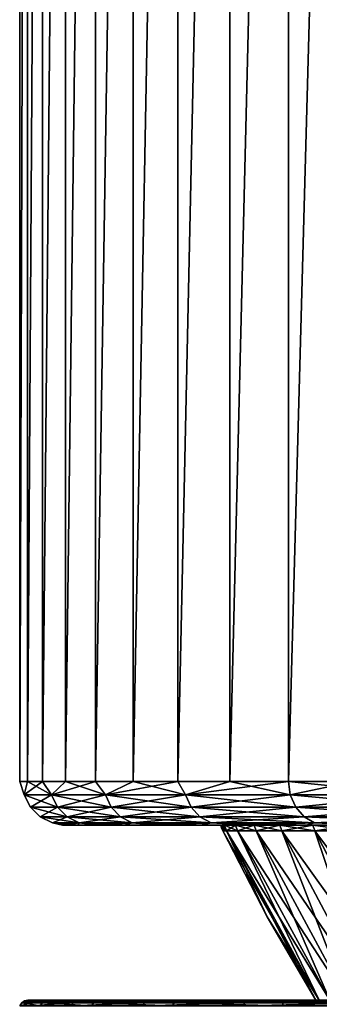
# Model space of a CAD drawing. Header units: metres. Extents: x -136 to 36, y -213 to -20.
# Tile 25 of 104: x -22.99 to -19.57, y -57.55 to -46.29. Entities that reach past the tile are written whole.
import ezdxf

# ---------------------------------------------------------------- set-up
doc = ezdxf.new("R2010")
doc.units = ezdxf.units.M
doc.layers.add('solid_11_382_033_XXX', color=7, linetype='CONTINUOUS')

msp = doc.modelspace()

# ---------------------------------------------------------------- linework, layer by layer
at = {"layer": 'solid_11_382_033_XXX'}
for points in [[(-22.989092, -55, -0.708286), (-22.989094, -27.677099, -0.708205), (-22.901909, -27.675098, -2.121933)], [(-22.989092, -55, 0.708286), (-22.901909, -27.675098, 2.121933), (-22.989094, -27.677099, 0.708205)], [(-22.989092, -55, 0.708286), (-22.989094, -27.677099, 0.708205), (-22.989094, -27.677099, -0.708205)], [(-22.989092, -55, -0.708286), (-22.989092, -55, 0.708286), (-22.989094, -27.677099, -0.708205)], [(-22.901886, -55, -2.122173), (-22.989092, -55, -0.708286), (-22.901909, -27.675098, -2.121933)], [(-22.989092, -55, 0.708286), (-22.901886, -55, 2.122173), (-22.901909, -27.675098, 2.121933)], [(-22.901886, -55, -2.122173), (-22.901909, -27.675098, -2.121933), (-22.727865, -27.671127, -3.527628)], [(-22.901886, -55, 2.122173), (-22.727865, -27.671127, 3.527628), (-22.901909, -27.675098, 2.121933)], [(-22.727806, -55, -3.528008), (-22.901886, -55, -2.122173), (-22.727865, -27.671127, -3.527628)], [(-22.901886, -55, 2.122173), (-22.727806, -55, 3.528008), (-22.727865, -27.671127, 3.527628)], [(-22.727806, -55, -3.528008), (-22.727865, -27.671127, -3.527628), (-22.467619, -27.665247, -4.919969)], [(-22.727806, -55, 3.528008), (-22.467619, -27.665247, 4.919969), (-22.727865, -27.671127, 3.527628)], [(-22.467512, -55, -4.920461), (-22.727806, -55, -3.528008), (-22.467619, -27.665247, -4.919969)], [(-22.727806, -55, 3.528008), (-22.467512, -55, 4.920461), (-22.467619, -27.665247, 4.919969)], [(-22.467512, -55, -4.920461), (-22.467619, -27.665247, -4.919969), (-22.122152, -27.657543, -6.293677)], [(-22.467512, -55, 4.920461), (-22.122152, -27.657543, 6.293677), (-22.467619, -27.665247, 4.919969)], [(-22.12199, -55, -6.294249), (-22.467512, -55, -4.920461), (-22.122152, -27.657543, -6.293677)], [(-22.467512, -55, 4.920461), (-22.12199, -55, 6.294249), (-22.122152, -27.657543, 6.293677)], [(-22.12199, -55, -6.294249), (-22.122152, -27.657543, -6.293677), (-21.692768, -27.648136, -7.643549)], [(-22.12199, -55, 6.294249), (-21.692768, -27.648136, 7.643549), (-22.122152, -27.657543, 6.293677)], [(-21.692553, -55, -7.64416), (-22.12199, -55, -6.294249), (-21.692768, -27.648136, -7.643549)], [(-22.12199, -55, 6.294249), (-21.692553, -55, 7.64416), (-21.692768, -27.648136, 7.643549)], [(-21.692553, -55, -7.64416), (-21.692768, -27.648136, -7.643549), (-21.181086, -27.637167, -8.964464)], [(-21.692553, -55, 7.64416), (-21.181086, -27.637167, 8.964464), (-21.692768, -27.648136, 7.643549)], [(-21.180826, -55, -8.965075), (-21.692553, -55, -7.64416), (-21.181086, -27.637167, -8.964464)], [(-21.692553, -55, 7.64416), (-21.180826, -55, 8.965075), (-21.181086, -27.637167, 8.964464)], [(-21.180826, -55, -8.965075), (-21.181086, -27.637167, -8.964464), (-20.589041, -27.624802, -10.25141)], [(-21.180826, -55, 8.965075), (-20.589041, -27.624802, 10.25141), (-21.181086, -27.637167, 8.964464)], [(-20.588757, -55, -10.251982), (-21.180826, -55, -8.965075), (-20.589041, -27.624802, -10.25141)], [(-21.180826, -55, 8.965075), (-20.588757, -55, 10.251982), (-20.589041, -27.624802, 10.25141)], [(-20.588757, -55, -10.251982), (-20.589041, -27.624802, -10.25141), (-19.918871, -27.611227, -11.499502)], [(-20.588757, -55, 10.251982), (-19.918871, -27.611227, 11.499502), (-20.589041, -27.624802, 10.25141)], [(-19.918585, -55, -11.5), (-20.588757, -55, -10.251982), (-19.918871, -27.611227, -11.499502)], [(-20.588757, -55, 10.251982), (-19.918585, -55, 11.5), (-19.918871, -27.611227, 11.499502)], [(-19.918585, -55, -11.5), (-19.918871, -27.611227, -11.499502), (-19.173119, -27.596651, -12.703997)], [(-19.918585, -55, 11.5), (-19.173119, -27.596651, 12.703997), (-19.918871, -27.611227, 11.499502)], [(-19.172855, -55, -12.704394), (-19.918585, -55, -11.5), (-19.173119, -27.596651, -12.703997)], [(-19.918585, -55, 11.5), (-19.172855, -55, 12.704394), (-19.173119, -27.596651, 12.703997)], [(-22.936802, -55.15406, 1.335917), (-22.901886, -55, 2.122173), (-22.989092, -55, 0.708286)], [(-22.936802, -55.15406, 1.335917), (-22.989092, -55, 0.708286), (-22.989092, -55, -0.708286)], [(-22.936802, -55.15406, -1.335917), (-22.989092, -55, -0.708286), (-22.901886, -55, -2.122173)], [(-22.936802, -55.15406, 1.335917), (-22.989092, -55, -0.708286), (-22.936802, -55.15406, -1.335917)], [(-22.626621, -55.15406, 3.989684), (-22.901886, -55, 2.122173), (-22.936802, -55.15406, 1.335917)], [(-22.936802, -55.15406, -1.335917), (-22.901886, -55, -2.122173), (-22.727806, -55, -3.528008)], [(-22.936802, -55.15406, -1.335917), (-22.727806, -55, -3.528008), (-22.626621, -55.15406, -3.989684)], [(-22.626621, -55.15406, 3.989684), (-22.727806, -55, 3.528008), (-22.901886, -55, 2.122173)], [(-22.626621, -55.15406, 3.989684), (-22.467512, -55, 4.920461), (-22.727806, -55, 3.528008)], [(-22.626621, -55.15406, -3.989684), (-22.727806, -55, -3.528008), (-22.467512, -55, -4.920461)], [(-22.010454, -55.15406, 6.589498), (-22.467512, -55, 4.920461), (-22.626621, -55.15406, 3.989684)], [(-22.626621, -55.15406, -3.989684), (-22.467512, -55, -4.920461), (-22.12199, -55, -6.294249)], [(-22.626621, -55.15406, -3.989684), (-22.12199, -55, -6.294249), (-22.010454, -55.15406, -6.589498)], [(-22.010454, -55.15406, 6.589498), (-22.12199, -55, 6.294249), (-22.467512, -55, 4.920461)], [(-22.010454, -55.15406, 6.589498), (-21.692553, -55, 7.64416), (-22.12199, -55, 6.294249)], [(-22.010454, -55.15406, -6.589498), (-22.12199, -55, -6.294249), (-21.692553, -55, -7.64416)], [(-21.096634, -55.15406, 9.1002), (-21.692553, -55, 7.64416), (-22.010454, -55.15406, 6.589498)], [(-22.010454, -55.15406, -6.589498), (-21.692553, -55, -7.64416), (-21.180826, -55, -8.965075)], [(-22.010454, -55.15406, -6.589498), (-21.180826, -55, -8.965075), (-21.096634, -55.15406, -9.1002)], [(-21.096634, -55.15406, 9.1002), (-21.180826, -55, 8.965075), (-21.692553, -55, 7.64416)], [(-21.096634, -55.15406, 9.1002), (-20.588757, -55, 10.251982), (-21.180826, -55, 8.965075)], [(-21.096634, -55.15406, -9.1002), (-21.180826, -55, -8.965075), (-20.588757, -55, -10.251982)], [(-19.897516, -55.15406, 11.487837), (-20.588757, -55, 10.251982), (-21.096634, -55.15406, 9.1002)], [(-21.096634, -55.15406, -9.1002), (-20.588757, -55, -10.251982), (-19.918585, -55, -11.5)], [(-21.096634, -55.15406, -9.1002), (-19.918585, -55, -11.5), (-19.897516, -55.15406, -11.487837)], [(-19.897516, -55.15406, 11.487837), (-19.918585, -55, 11.5), (-20.588757, -55, 10.251982)], [(-18.429321, -55.15406, 13.720121), (-19.172855, -55, 12.704394), (-19.918585, -55, 11.5)], [(-18.429321, -55.15406, 13.720121), (-19.918585, -55, 11.5), (-19.897516, -55.15406, 11.487837)], [(-19.897516, -55.15406, -11.487837), (-19.918585, -55, -11.5), (-19.172855, -55, -12.704394)], [(-19.897516, -55.15406, -11.487837), (-19.172855, -55, -12.704394), (-18.429321, -55.15406, -13.720121)], [(-22.936802, -55.15406, -1.335917), (-22.865942, -55.29364, -1.331789), (-22.865942, -55.29364, 1.331789)], [(-22.936802, -55.15406, -1.335917), (-22.626621, -55.15406, -3.989684), (-22.865942, -55.29364, -1.331789)], [(-22.936802, -55.15406, 1.335917), (-22.865942, -55.29364, 1.331789), (-22.556719, -55.29364, 3.977358)], [(-22.936802, -55.15406, 1.335917), (-22.936802, -55.15406, -1.335917), (-22.865942, -55.29364, 1.331789)], [(-22.626621, -55.15406, 3.989684), (-22.936802, -55.15406, 1.335917), (-22.556719, -55.29364, 3.977358)], [(-22.626621, -55.15406, -3.989684), (-22.556719, -55.29364, -3.977358), (-22.865942, -55.29364, -1.331789)], [(-22.626621, -55.15406, -3.989684), (-22.010454, -55.15406, -6.589498), (-22.556719, -55.29364, -3.977358)], [(-22.626621, -55.15406, 3.989684), (-22.556719, -55.29364, 3.977358), (-21.942455, -55.29364, 6.56914)], [(-22.010454, -55.15406, 6.589498), (-22.626621, -55.15406, 3.989684), (-21.942455, -55.29364, 6.56914)], [(-22.010454, -55.15406, -6.589498), (-21.942455, -55.29364, -6.56914), (-22.556719, -55.29364, -3.977358)], [(-22.010454, -55.15406, -6.589498), (-21.096634, -55.15406, -9.1002), (-21.942455, -55.29364, -6.56914)], [(-22.010454, -55.15406, 6.589498), (-21.942455, -55.29364, 6.56914), (-21.031458, -55.29364, 9.072085)], [(-21.096634, -55.15406, 9.1002), (-22.010454, -55.15406, 6.589498), (-21.031458, -55.29364, 9.072085)], [(-21.096634, -55.15406, -9.1002), (-21.031458, -55.29364, -9.072085), (-21.942455, -55.29364, -6.56914)], [(-21.096634, -55.15406, -9.1002), (-19.897516, -55.15406, -11.487837), (-21.031458, -55.29364, -9.072085)], [(-21.096634, -55.15406, 9.1002), (-21.031458, -55.29364, 9.072085), (-19.836046, -55.29364, 11.452347)], [(-19.897516, -55.15406, 11.487837), (-21.096634, -55.15406, 9.1002), (-19.836046, -55.29364, 11.452347)], [(-19.897516, -55.15406, -11.487837), (-19.836046, -55.29364, -11.452347), (-21.031458, -55.29364, -9.072085)], [(-19.897516, -55.15406, -11.487837), (-18.429321, -55.15406, -13.720121), (-19.836046, -55.29364, -11.452347)], [(-19.897516, -55.15406, 11.487837), (-19.836046, -55.29364, 11.452347), (-18.372385, -55.29364, 13.677734)], [(-18.429321, -55.15406, 13.720121), (-19.897516, -55.15406, 11.487837), (-18.372385, -55.29364, 13.677734)], [(-18.429321, -55.15406, -13.720121), (-18.372385, -55.29364, -13.677734), (-19.836046, -55.29364, -11.452347)], [(-22.865942, -55.29364, -1.331789), (-22.755455, -55.404415, -1.325354), (-22.755455, -55.404415, 1.325354)], [(-22.865942, -55.29364, -1.331789), (-22.556719, -55.29364, -3.977358), (-22.755455, -55.404415, -1.325354)], [(-22.865942, -55.29364, 1.331789), (-22.755455, -55.404415, 1.325354), (-22.447727, -55.404415, 3.95814)], [(-22.865942, -55.29364, 1.331789), (-22.865942, -55.29364, -1.331789), (-22.755455, -55.404415, 1.325354)], [(-22.556719, -55.29364, 3.977358), (-22.865942, -55.29364, 1.331789), (-22.447727, -55.404415, 3.95814)], [(-22.556719, -55.29364, -3.977358), (-22.447727, -55.404415, -3.95814), (-22.755455, -55.404415, -1.325354)], [(-22.556719, -55.29364, -3.977358), (-21.942455, -55.29364, -6.56914), (-22.447727, -55.404415, -3.95814)], [(-22.556719, -55.29364, 3.977358), (-22.447727, -55.404415, 3.95814), (-21.836432, -55.404415, 6.537398)], [(-21.942455, -55.29364, 6.56914), (-22.556719, -55.29364, 3.977358), (-21.836432, -55.404415, 6.537398)], [(-21.942455, -55.29364, -6.56914), (-21.836432, -55.404415, -6.537398), (-22.447727, -55.404415, -3.95814)], [(-21.942455, -55.29364, -6.56914), (-21.031458, -55.29364, -9.072085), (-21.836432, -55.404415, -6.537398)], [(-21.942455, -55.29364, 6.56914), (-21.836432, -55.404415, 6.537398), (-20.929836, -55.404415, 9.02825)], [(-21.031458, -55.29364, 9.072085), (-21.942455, -55.29364, 6.56914), (-20.929836, -55.404415, 9.02825)], [(-21.031458, -55.29364, -9.072085), (-20.929836, -55.404415, -9.02825), (-21.836432, -55.404415, -6.537398)], [(-21.031458, -55.29364, -9.072085), (-19.836046, -55.29364, -11.452347), (-20.929836, -55.404415, -9.02825)], [(-21.031458, -55.29364, 9.072085), (-20.929836, -55.404415, 9.02825), (-19.7402, -55.404415, 11.39701)], [(-19.836046, -55.29364, 11.452347), (-21.031458, -55.29364, 9.072085), (-19.7402, -55.404415, 11.39701)], [(-19.836046, -55.29364, -11.452347), (-19.7402, -55.404415, -11.39701), (-20.929836, -55.404415, -9.02825)], [(-19.836046, -55.29364, -11.452347), (-18.372385, -55.29364, -13.677734), (-19.7402, -55.404415, -11.39701)], [(-19.836046, -55.29364, 11.452347), (-19.7402, -55.404415, 11.39701), (-18.283611, -55.404415, 13.611645)], [(-18.372385, -55.29364, 13.677734), (-19.836046, -55.29364, 11.452347), (-18.283611, -55.404415, 13.611645)], [(-18.372385, -55.29364, -13.677734), (-18.283611, -55.404415, -13.611645), (-19.7402, -55.404415, -11.39701)], [(-22.755455, -55.404415, -1.325354), (-22.61618, -55.475529, -1.317243), (-22.61618, -55.475529, 1.317243)], [(-22.755455, -55.404415, -1.325354), (-22.447727, -55.404415, -3.95814), (-22.61618, -55.475529, -1.317243)], [(-22.755455, -55.404415, 1.325354), (-22.61618, -55.475529, 1.317243), (-22.310335, -55.475529, 3.933914)], [(-22.755455, -55.404415, 1.325354), (-22.755455, -55.404415, -1.325354), (-22.61618, -55.475529, 1.317243)], [(-22.447727, -55.404415, 3.95814), (-22.755455, -55.404415, 1.325354), (-22.310335, -55.475529, 3.933914)], [(-22.447727, -55.404415, -3.95814), (-22.310335, -55.475529, -3.933914), (-22.61618, -55.475529, -1.317243)], [(-22.61618, -55.475529, -1.317243), (-22.455601, -55.5, -1.412788), (-22.5, -55.5, 0)], [(-22.61618, -55.475529, -1.317243), (-22.310335, -55.475529, -3.933914), (-22.455601, -55.5, -1.412788)], [(-22.61618, -55.475529, 1.317243), (-22.5, -55.5, 0), (-22.455601, -55.5, 1.412788)], [(-22.61618, -55.475529, 1.317243), (-22.61618, -55.475529, -1.317243), (-22.5, -55.5, 0)], [(-22.61618, -55.475529, 1.317243), (-22.455601, -55.5, 1.412788), (-22.32258, -55.5, 2.820002)], [(-22.310335, -55.475529, 3.933914), (-22.61618, -55.475529, 1.317243), (-22.32258, -55.5, 2.820002)], [(-22.310335, -55.475529, -3.933914), (-22.32258, -55.5, -2.820002), (-22.455601, -55.5, -1.412788)], [(-22.447727, -55.404415, -3.95814), (-21.836432, -55.404415, -6.537398), (-22.310335, -55.475529, -3.933914)], [(-22.447727, -55.404415, 3.95814), (-22.310335, -55.475529, 3.933914), (-21.702782, -55.475529, 6.497386)], [(-21.836432, -55.404415, 6.537398), (-22.447727, -55.404415, 3.95814), (-21.702782, -55.475529, 6.497386)], [(-22.310335, -55.475529, -3.933914), (-22.101463, -55.5, -4.216084), (-22.32258, -55.5, -2.820002)], [(-22.310335, -55.475529, 3.933914), (-22.32258, -55.5, 2.820002), (-22.101463, -55.5, 4.216084)], [(-21.836432, -55.404415, -6.537398), (-21.702782, -55.475529, -6.497386), (-22.310335, -55.475529, -3.933914)], [(-22.310335, -55.475529, -3.933914), (-21.702782, -55.475529, -6.497386), (-22.101463, -55.5, -4.216084)], [(-22.310335, -55.475529, 3.933914), (-22.101463, -55.5, 4.216084), (-21.793119, -55.5, 5.595531)], [(-21.702782, -55.475529, 6.497386), (-22.310335, -55.475529, 3.933914), (-21.793119, -55.5, 5.595531)], [(-21.702782, -55.475529, -6.497386), (-21.793119, -55.5, -5.595531), (-22.101463, -55.5, -4.216084)], [(-21.836432, -55.404415, -6.537398), (-20.929836, -55.404415, -9.02825), (-21.702782, -55.475529, -6.497386)], [(-21.836432, -55.404415, 6.537398), (-21.702782, -55.475529, 6.497386), (-20.801735, -55.475529, 8.972993)], [(-20.929836, -55.404415, 9.02825), (-21.836432, -55.404415, 6.537398), (-20.801735, -55.475529, 8.972993)], [(-21.702782, -55.475529, -6.497386), (-21.398769, -55.5, -6.952889), (-21.793119, -55.5, -5.595531)], [(-21.702782, -55.475529, 6.497386), (-21.793119, -55.5, 5.595531), (-21.398769, -55.5, 6.952889)], [(-20.929836, -55.404415, -9.02825), (-20.801735, -55.475529, -8.972993), (-21.702782, -55.475529, -6.497386)], [(-21.702782, -55.475529, -6.497386), (-20.801735, -55.475529, -8.972993), (-21.398769, -55.5, -6.952889)], [(-21.702782, -55.475529, 6.497386), (-21.398769, -55.5, 6.952889), (-20.919968, -55.5, 8.282813)], [(-20.801735, -55.475529, 8.972993), (-21.702782, -55.475529, 6.497386), (-20.919968, -55.5, 8.282813)], [(-20.801735, -55.475529, -8.972993), (-20.919968, -55.5, -8.282813), (-21.398769, -55.5, -6.952889)], [(-20.929836, -55.404415, -9.02825), (-19.7402, -55.404415, -11.39701), (-20.801735, -55.475529, -8.972993)], [(-20.929836, -55.404415, 9.02825), (-20.801735, -55.475529, 8.972993), (-19.619379, -55.475529, 11.327254)], [(-19.7402, -55.404415, 11.39701), (-20.929836, -55.404415, 9.02825), (-19.619379, -55.475529, 11.327254)], [(-20.801735, -55.475529, -8.972993), (-20.358604, -55.5, -9.580045), (-20.919968, -55.5, -8.282813)], [(-20.801735, -55.475529, 8.972993), (-20.919968, -55.5, 8.282813), (-20.358604, -55.5, 9.580045)], [(-19.7402, -55.404415, -11.39701), (-19.619379, -55.475529, -11.327254), (-20.801735, -55.475529, -8.972993)], [(-20.801735, -55.475529, -8.972993), (-19.619379, -55.475529, -11.327254), (-20.358604, -55.5, -9.580045)], [(-20.801735, -55.475529, 8.972993), (-20.358604, -55.5, 9.580045), (-19.716894, -55.5, 10.83947)], [(-19.619379, -55.475529, 11.327254), (-20.801735, -55.475529, 8.972993), (-19.716894, -55.5, 10.83947)], [(-19.619379, -55.475529, -11.327254), (-19.716894, -55.5, -10.83947), (-20.358604, -55.5, -9.580045)], [(-19.7402, -55.404415, -11.39701), (-18.283611, -55.404415, -13.611645), (-19.619379, -55.475529, -11.327254)], [(-19.7402, -55.404415, 11.39701), (-19.619379, -55.475529, 11.327254), (-18.171707, -55.475529, 13.528335)], [(-18.283611, -55.404415, 13.611645), (-19.7402, -55.404415, 11.39701), (-18.171707, -55.475529, 13.528335)], [(-19.619379, -55.475529, -11.327254), (-18.99737, -55.5, -12.056116), (-19.716894, -55.5, -10.83947)], [(-19.619379, -55.475529, 11.327254), (-19.716894, -55.5, 10.83947), (-18.99737, -55.5, 12.056116)], [(-18.283611, -55.404415, -13.611645), (-18.171707, -55.475529, -13.528335), (-19.619379, -55.475529, -11.327254)], [(-19.619379, -55.475529, -11.327254), (-18.171707, -55.475529, -13.528335), (-18.99737, -55.5, -12.056116)], [(-19.619379, -55.475529, 11.327254), (-18.99737, -55.5, 12.056116), (-18.202873, -55.5, 13.225182)], [(-18.171707, -55.475529, 13.528335), (-19.619379, -55.475529, 11.327254), (-18.202873, -55.5, 13.225182)], [(-22.455601, -55.5, 1.412788), (-22.5, -55.5, 0), (-22.455601, -55.5, -1.412788)], [(-22.455601, -55.5, 1.412788), (-22.455601, -55.5, -1.412788), (-22.32258, -55.5, -2.820002)], [(-22.32258, -55.5, 2.820002), (-22.455601, -55.5, 1.412788), (-22.32258, -55.5, -2.820002)], [(-22.32258, -55.5, 2.820002), (-22.32258, -55.5, -2.820002), (-22.101463, -55.5, -4.216084)], [(-22.101463, -55.5, 4.216084), (-22.32258, -55.5, 2.820002), (-22.101463, -55.5, -4.216084)], [(-22.101463, -55.5, 4.216084), (-22.101463, -55.5, -4.216084), (-21.793119, -55.5, -5.595531)], [(-21.793119, -55.5, 5.595531), (-22.101463, -55.5, 4.216084), (-21.793119, -55.5, -5.595531)], [(-21.793119, -55.5, 5.595531), (-21.793119, -55.5, -5.595531), (-21.398769, -55.5, -6.952889)], [(-21.398769, -55.5, 6.952889), (-21.793119, -55.5, 5.595531), (-21.398769, -55.5, -6.952889)], [(-21.398769, -55.5, 6.952889), (-21.398769, -55.5, -6.952889), (-20.919968, -55.5, -8.282813)], [(-20.919968, -55.5, 8.282813), (-21.398769, -55.5, 6.952889), (-20.919968, -55.5, -8.282813)], [(-20.650358, -55.5, -1.325798), (-20.919968, -55.5, -8.282813), (-20.358604, -55.5, -9.580045)], [(-20.692873, -55.5, -0.000002), (-20.919968, -55.5, 8.282813), (-20.919968, -55.5, -8.282813)], [(-20.650358, -55.5, -1.325798), (-20.692873, -55.5, -0.000002), (-20.919968, -55.5, -8.282813)], [(-20.522985, -55.5, 2.646142), (-20.358604, -55.5, 9.580045), (-20.919968, -55.5, 8.282813)], [(-20.650358, -55.5, 1.325794), (-20.522985, -55.5, 2.646142), (-20.919968, -55.5, 8.282813)], [(-20.692873, -55.5, -0.000002), (-20.650358, -55.5, 1.325794), (-20.919968, -55.5, 8.282813)], [(-20.627136, -55.566582, 1.324304), (-20.650358, -55.5, 1.325794), (-20.692873, -55.5, -0.000002)], [(-20.683203, -55.533978, -0.000002), (-20.692873, -55.5, -0.000002), (-20.650358, -55.5, -1.325798)], [(-20.683203, -55.533978, -0.000002), (-20.627136, -55.566582, 1.324304), (-20.692873, -55.5, -0.000002)], [(-20.683203, -55.533978, -0.000002), (-20.650358, -55.5, -1.325798), (-20.669603, -55.566582, -0.000002)], [(-20.683203, -55.533978, -0.000002), (-20.669603, -55.566582, -0.000002), (-20.627136, -55.566582, 1.324304)], [(-20.669603, -55.566582, -0.000002), (-20.650358, -55.5, -1.325798), (-20.627136, -55.566582, -1.324308)], [(-20.161274, -56.547607, -0.000002), (-20.669603, -55.566582, -0.000002), (-20.627136, -55.566582, -1.324308)], [(-19.566132, -57.50309, 1.256185), (-20.669603, -55.566582, -0.000002), (-20.161274, -56.547607, -0.000002)], [(-19.566132, -57.50309, 1.256185), (-20.627136, -55.566582, 1.324304), (-20.669603, -55.566582, -0.000002)], [(-20.522985, -55.5, -2.646147), (-20.650358, -55.5, -1.325798), (-20.358604, -55.5, -9.580045)], [(-20.499907, -55.566582, 2.643169), (-20.522985, -55.5, 2.646142), (-20.650358, -55.5, 1.325794)], [(-20.499907, -55.566582, 2.643169), (-20.650358, -55.5, 1.325794), (-20.627136, -55.566582, 1.324304)], [(-20.627136, -55.566582, -1.324308), (-20.650358, -55.5, -1.325798), (-20.522985, -55.5, -2.646147)], [(-20.627136, -55.566582, -1.324308), (-20.522985, -55.5, -2.646147), (-20.499907, -55.566582, -2.643172)], [(-19.566132, -57.50309, -1.256189), (-20.627136, -55.566582, -1.324308), (-20.499907, -55.566582, -2.643172)], [(-19.606417, -57.50309, -0.000002), (-20.161274, -56.547607, -0.000002), (-20.627136, -55.566582, -1.324308)], [(-19.566132, -57.50309, -1.256189), (-19.606417, -57.50309, -0.000002), (-20.627136, -55.566582, -1.324308)], [(-19.445448, -57.50309, 2.50721), (-20.499907, -55.566582, 2.643169), (-20.627136, -55.566582, 1.324304)], [(-19.566132, -57.50309, 1.256185), (-19.445448, -57.50309, 2.50721), (-20.627136, -55.566582, 1.324304)], [(-20.311279, -55.5, -3.955622), (-20.522985, -55.5, -2.646147), (-20.358604, -55.5, -9.580045)], [(-20.522985, -55.5, 2.646142), (-20.311279, -55.5, 3.955619), (-20.358604, -55.5, 9.580045)], [(-20.288439, -55.566582, 3.951171), (-20.311279, -55.5, 3.955619), (-20.522985, -55.5, 2.646142)], [(-20.288439, -55.566582, 3.951171), (-20.522985, -55.5, 2.646142), (-20.499907, -55.566582, 2.643169)], [(-20.499907, -55.566582, -2.643172), (-20.522985, -55.5, -2.646147), (-20.311279, -55.5, -3.955622)], [(-20.499907, -55.566582, -2.643172), (-20.311279, -55.5, -3.955622), (-20.288439, -55.566582, -3.951175)], [(-19.445448, -57.50309, -2.507214), (-20.499907, -55.566582, -2.643172), (-20.288439, -55.566582, -3.951175)], [(-19.445448, -57.50309, -2.507214), (-19.566132, -57.50309, -1.256189), (-20.499907, -55.566582, -2.643172)], [(-19.244858, -57.50309, 3.747934), (-20.288439, -55.566582, 3.951171), (-20.499907, -55.566582, 2.643169)], [(-19.445448, -57.50309, 2.50721), (-19.244858, -57.50309, 3.747934), (-20.499907, -55.566582, 2.643169)], [(-20.311279, -55.5, -3.955622), (-20.358604, -55.5, -9.580045), (-19.716894, -55.5, -10.83947)], [(-20.016111, -55.5, 5.248838), (-19.716894, -55.5, 10.83947), (-20.358604, -55.5, 9.580045)], [(-20.311279, -55.5, 3.955619), (-20.016111, -55.5, 5.248838), (-20.358604, -55.5, 9.580045)], [(-20.016111, -55.5, -5.248843), (-20.311279, -55.5, -3.955622), (-19.716894, -55.5, -10.83947)], [(-19.993601, -55.566582, 5.242938), (-20.016111, -55.5, 5.248838), (-20.311279, -55.5, 3.955619)], [(-19.993601, -55.566582, 5.242938), (-20.311279, -55.5, 3.955619), (-20.288439, -55.566582, 3.951171)], [(-20.288439, -55.566582, -3.951175), (-20.311279, -55.5, -3.955622), (-20.016111, -55.5, -5.248843)], [(-20.288439, -55.566582, -3.951175), (-20.016111, -55.5, -5.248843), (-19.993601, -55.566582, -5.242941)], [(-19.244858, -57.50309, -3.747936), (-20.288439, -55.566582, -3.951175), (-19.993601, -55.566582, -5.242941)], [(-19.244858, -57.50309, -3.747936), (-19.445448, -57.50309, -2.507214), (-20.288439, -55.566582, -3.951175)], [(-18.965185, -57.50309, 4.973255), (-19.993601, -55.566582, 5.242938), (-20.288439, -55.566582, 3.951171)], [(-19.244858, -57.50309, 3.747934), (-18.965185, -57.50309, 4.973255), (-20.288439, -55.566582, 3.951171)], [(-19.638691, -55.5, -6.520495), (-20.016111, -55.5, -5.248843), (-19.716894, -55.5, -10.83947)], [(-20.016111, -55.5, 5.248838), (-19.638691, -55.5, 6.520491), (-19.716894, -55.5, 10.83947)], [(-19.616606, -55.566582, 6.51316), (-19.638691, -55.5, 6.520491), (-20.016111, -55.5, 5.248838)], [(-19.616606, -55.566582, 6.51316), (-20.016111, -55.5, 5.248838), (-19.993601, -55.566582, 5.242938)], [(-19.993601, -55.566582, -5.242941), (-20.016111, -55.5, -5.248843), (-19.638691, -55.5, -6.520495)], [(-19.993601, -55.566582, -5.242941), (-19.638691, -55.5, -6.520495), (-19.616606, -55.566582, -6.513164)], [(-18.965185, -57.50309, -4.973258), (-19.993601, -55.566582, -5.242941), (-19.616606, -55.566582, -6.513164)], [(-18.965185, -57.50309, -4.973258), (-19.244858, -57.50309, -3.747936), (-19.993601, -55.566582, -5.242941)], [(-18.607582, -57.50309, 6.17814), (-19.616606, -55.566582, 6.51316), (-19.993601, -55.566582, 5.242938)], [(-18.965185, -57.50309, 4.973255), (-18.607582, -57.50309, 6.17814), (-19.993601, -55.566582, 5.242938)], [(-19.638691, -55.5, -6.520495), (-19.716894, -55.5, -10.83947), (-18.99737, -55.5, -12.056116)], [(-19.180573, -55.5, 7.76535), (-18.99737, -55.5, 12.056116), (-19.716894, -55.5, 10.83947)], [(-19.638691, -55.5, 6.520491), (-19.180573, -55.5, 7.76535), (-19.716894, -55.5, 10.83947)], [(-19.180571, -55.5, -7.765355), (-19.638691, -55.5, -6.520495), (-18.99737, -55.5, -12.056116)], [(-19.159002, -55.566582, 7.756618), (-19.180573, -55.5, 7.76535), (-19.638691, -55.5, 6.520491)], [(-19.159002, -55.566582, 7.756618), (-19.638691, -55.5, 6.520491), (-19.616606, -55.566582, 6.51316)], [(-19.616606, -55.566582, -6.513164), (-19.638691, -55.5, -6.520495), (-19.180571, -55.5, -7.765355)], [(-19.616606, -55.566582, -6.513164), (-19.180571, -55.5, -7.765355), (-19.159002, -55.566582, -7.756622)], [(-18.607582, -57.50309, -6.178144), (-19.616606, -55.566582, -6.513164), (-19.159002, -55.566582, -7.756622)], [(-18.607582, -57.50309, -6.178144), (-18.965185, -57.50309, -4.973258), (-19.616606, -55.566582, -6.513164)], [(-18.173515, -57.50309, 7.357639), (-19.159002, -55.566582, 7.756618), (-19.616606, -55.566582, 6.51316)], [(-18.607582, -57.50309, 6.17814), (-18.173515, -57.50309, 7.357639), (-19.616606, -55.566582, 6.51316)], [(-19.566132, -57.50309, 1.256185), (-20.161274, -56.547607, -0.000002), (-19.606417, -57.50309, -0.000002)], [(-22.965937, -57.532406, 0.501546), (-22.933331, -57.5107, 0.507801), (-22.816095, -57.5107, -2.332392)], [(-22.965937, -57.532406, 0.501546), (-22.731422, -57.532406, 3.33906), (-22.933331, -57.5107, 0.507801)], [(-22.84762, -57.532406, -2.343183), (-22.965937, -57.532406, 0.501546), (-22.816095, -57.5107, -2.332392)], [(-22.933331, -57.5107, 0.507801), (-22.894966, -57.50309, 0.512025), (-22.778589, -57.50309, -2.323056)], [(-22.933331, -57.5107, 0.507801), (-22.698374, -57.5107, 3.340686), (-22.894966, -57.50309, 0.512025)], [(-22.816095, -57.5107, -2.332392), (-22.933331, -57.5107, 0.507801), (-22.778589, -57.50309, -2.323056)], [(-22.731422, -57.532406, 3.33906), (-22.698374, -57.5107, 3.340686), (-22.933331, -57.5107, 0.507801)], [(-22.778589, -57.50309, -2.323056), (-22.894966, -57.50309, 0.512025), (-22.65984, -57.50309, 3.339733)], [(-22.698374, -57.5107, 3.340686), (-22.65984, -57.50309, 3.339733), (-22.894966, -57.50309, 0.512025)], [(-22.84762, -57.532406, -2.343183), (-22.816095, -57.5107, -2.332392), (-22.348469, -57.5107, -5.136276)], [(-22.37829, -57.532406, -5.151423), (-22.84762, -57.532406, -2.343183), (-22.348469, -57.5107, -5.136276)], [(-22.816095, -57.5107, -2.332392), (-22.778589, -57.50309, -2.323056), (-22.312494, -57.50309, -5.121982)], [(-22.348469, -57.5107, -5.136276), (-22.816095, -57.5107, -2.332392), (-22.312494, -57.50309, -5.121982)], [(-22.312494, -57.50309, -5.121982), (-22.778589, -57.50309, -2.323056), (-22.65984, -57.50309, 3.339733)], [(-22.731422, -57.532406, 3.33906), (-22.14768, -57.532406, 6.125766), (-22.698374, -57.5107, 3.340686)], [(-22.698374, -57.5107, 3.340686), (-22.11483, -57.5107, 6.122756), (-22.65984, -57.50309, 3.339733)], [(-22.14768, -57.532406, 6.125766), (-22.11483, -57.5107, 6.122756), (-22.698374, -57.5107, 3.340686)], [(-22.312494, -57.50309, -5.121982), (-22.65984, -57.50309, 3.339733), (-22.076817, -57.50309, 6.116659)], [(-22.11483, -57.5107, 6.122756), (-22.076817, -57.50309, 6.116659), (-22.65984, -57.50309, 3.339733)], [(-22.37829, -57.532406, -5.151423), (-22.348469, -57.5107, -5.136276), (-21.53763, -57.5107, -7.86079)], [(-21.565159, -57.532406, -7.880031), (-22.37829, -57.532406, -5.151423), (-21.53763, -57.5107, -7.86079)], [(-22.348469, -57.5107, -5.136276), (-22.312494, -57.50309, -5.121982), (-21.503838, -57.50309, -7.84178)], [(-21.53763, -57.5107, -7.86079), (-22.348469, -57.5107, -5.136276), (-21.503838, -57.50309, -7.84178)], [(-21.503838, -57.50309, -7.84178), (-22.312494, -57.50309, -5.121982), (-22.076817, -57.50309, 6.116659)], [(-22.14768, -57.532406, 6.125766), (-21.223677, -57.532406, 8.81885), (-22.11483, -57.5107, 6.122756)], [(-22.11483, -57.5107, 6.122756), (-21.191664, -57.5107, 8.811289), (-22.076817, -57.50309, 6.116659)], [(-21.223677, -57.532406, 8.81885), (-21.191664, -57.5107, 8.811289), (-22.11483, -57.5107, 6.122756)], [(-21.503838, -57.50309, -7.84178), (-22.076817, -57.50309, 6.116659), (-21.15485, -57.50309, 8.800165)], [(-21.191664, -57.5107, 8.811289), (-21.15485, -57.50309, 8.800165), (-22.076817, -57.50309, 6.116659)], [(-21.565159, -57.532406, -7.880031), (-21.53763, -57.5107, -7.86079), (-20.39603, -57.5107, -10.464095)], [(-20.420715, -57.532406, -10.487085), (-21.565159, -57.532406, -7.880031), (-20.39603, -57.5107, -10.464095)], [(-21.53763, -57.5107, -7.86079), (-21.503838, -57.50309, -7.84178), (-20.365034, -57.50309, -10.440695)], [(-20.39603, -57.5107, -10.464095), (-21.53763, -57.5107, -7.86079), (-20.365034, -57.50309, -10.440695)], [(-20.365034, -57.50309, -10.440695), (-21.503838, -57.50309, -7.84178), (-21.15485, -57.50309, 8.800165)], [(-21.223677, -57.532406, 8.81885), (-19.97361, -57.532406, 11.376938), (-21.191664, -57.5107, 8.811289)], [(-21.191664, -57.5107, 8.811289), (-19.943052, -57.5107, 11.364993), (-21.15485, -57.50309, 8.800165)], [(-19.97361, -57.532406, 11.376938), (-19.943052, -57.5107, 11.364993), (-21.191664, -57.5107, 8.811289)], [(-20.365034, -57.50309, -10.440695), (-21.15485, -57.50309, 8.800165), (-19.908094, -57.50309, 11.349053)], [(-19.943052, -57.5107, 11.364993), (-19.908094, -57.50309, 11.349053), (-21.15485, -57.50309, 8.800165)], [(-20.420715, -57.532406, -10.487085), (-20.39603, -57.5107, -10.464095), (-18.941206, -57.5107, -12.906209)], [(-18.962543, -57.532406, -12.932534), (-20.420715, -57.532406, -10.487085), (-18.941206, -57.5107, -12.906209)], [(-20.39603, -57.5107, -10.464095), (-20.365034, -57.50309, -10.440695), (-18.913568, -57.50309, -12.878821)], [(-18.941206, -57.5107, -12.906209), (-20.39603, -57.5107, -10.464095), (-18.913568, -57.50309, -12.878821)], [(-20.365034, -57.50309, -10.440695), (-19.606417, -57.50309, -0.000002), (-19.566132, -57.50309, -1.256189)], [(-20.365034, -57.50309, -10.440695), (-19.908094, -57.50309, 11.349053), (-19.606417, -57.50309, -0.000002)], [(-20.365034, -57.50309, -10.440695), (-19.566132, -57.50309, -1.256189), (-19.445448, -57.50309, -2.507214)], [(-20.365034, -57.50309, -10.440695), (-19.445448, -57.50309, -2.507214), (-19.244858, -57.50309, -3.747936)], [(-20.365034, -57.50309, -10.440695), (-19.244858, -57.50309, -3.747936), (-18.965185, -57.50309, -4.973258)], [(-18.913568, -57.50309, -12.878821), (-20.365034, -57.50309, -10.440695), (-18.965185, -57.50309, -4.973258)], [(-19.97361, -57.532406, 11.376938), (-18.416683, -57.532406, 13.760731), (-19.943052, -57.5107, 11.364993)], [(-19.943052, -57.5107, 11.364993), (-18.38817, -57.5107, 13.744653), (-19.908094, -57.50309, 11.349053)], [(-18.416683, -57.532406, 13.760731), (-18.38817, -57.5107, 13.744653), (-19.943052, -57.5107, 11.364993)], [(-19.908094, -57.50309, 11.349053), (-19.566132, -57.50309, 1.256185), (-19.606417, -57.50309, -0.000002)], [(-19.908094, -57.50309, 11.349053), (-19.445448, -57.50309, 2.50721), (-19.566132, -57.50309, 1.256185)], [(-19.908094, -57.50309, 11.349053), (-18.355692, -57.50309, 13.72419), (-19.445448, -57.50309, 2.50721)], [(-18.38817, -57.5107, 13.744653), (-18.355692, -57.50309, 13.72419), (-19.908094, -57.50309, 11.349053)], [(-22.84762, -57.532406, -2.343183), (-22.868288, -57.564892, -2.354024), (-22.987774, -57.564892, 0.493986)], [(-22.965937, -57.532406, 0.501546), (-22.987774, -57.564892, 0.493986), (-22.753935, -57.564892, 3.334893)], [(-22.84762, -57.532406, -2.343183), (-22.987774, -57.564892, 0.493986), (-22.965937, -57.532406, 0.501546)], [(-22.965937, -57.532406, 0.501546), (-22.753935, -57.564892, 3.334893), (-22.731422, -57.532406, 3.33906)], [(-22.37829, -57.532406, -5.151423), (-22.397314, -57.564892, -5.165362), (-22.868288, -57.564892, -2.354024)], [(-22.37829, -57.532406, -5.151423), (-22.868288, -57.564892, -2.354024), (-22.84762, -57.532406, -2.343183)], [(-22.731422, -57.532406, 3.33906), (-22.753935, -57.564892, 3.334893), (-22.170366, -57.564892, 6.125033)], [(-22.731422, -57.532406, 3.33906), (-22.170366, -57.564892, 6.125033), (-22.14768, -57.532406, 6.125766)], [(-21.565159, -57.532406, -7.880031), (-21.58209, -57.564892, -7.896817), (-22.397314, -57.564892, -5.165362)], [(-21.565159, -57.532406, -7.880031), (-22.397314, -57.564892, -5.165362), (-22.37829, -57.532406, -5.151423)], [(-22.14768, -57.532406, 6.125766), (-22.170366, -57.564892, 6.125033), (-21.246035, -57.564892, 8.821522)], [(-22.14768, -57.532406, 6.125766), (-21.246035, -57.564892, 8.821522), (-21.223677, -57.532406, 8.81885)], [(-20.420715, -57.532406, -10.487085), (-20.435146, -57.564892, -10.506406), (-21.58209, -57.564892, -7.896817)], [(-20.420715, -57.532406, -10.487085), (-21.58209, -57.564892, -7.896817), (-21.565159, -57.532406, -7.880031)], [(-21.223677, -57.532406, 8.81885), (-21.246035, -57.564892, 8.821522), (-19.99515, -57.564892, 11.382912)], [(-21.223677, -57.532406, 8.81885), (-19.99515, -57.564892, 11.382912), (-19.97361, -57.532406, 11.376938)], [(-18.962543, -57.532406, -12.932534), (-18.974113, -57.564892, -12.954021), (-20.435146, -57.564892, -10.506406)], [(-18.962543, -57.532406, -12.932534), (-20.435146, -57.564892, -10.506406), (-20.420715, -57.532406, -10.487085)], [(-19.97361, -57.532406, 11.376938), (-19.99515, -57.564892, 11.382912), (-18.436935, -57.564892, 13.769836)], [(-19.97361, -57.532406, 11.376938), (-18.436935, -57.564892, 13.769836), (-18.416683, -57.532406, 13.760731)]]:
    msp.add_3dface(points, dxfattribs=at)

doc.saveas('drawing.dxf')
